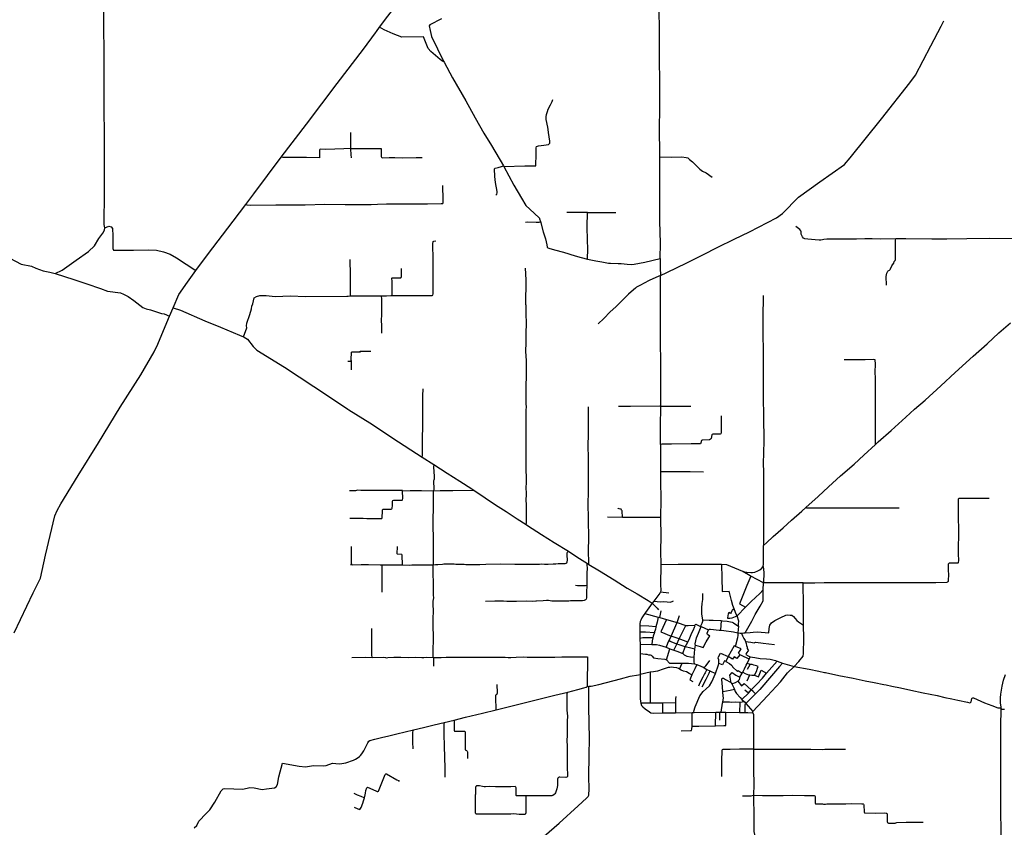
# Model space of a CAD drawing. Header units: millimetres. Extents: x 664923 to 767831, y 3118803 to 3207600.
# Tile 115 of 256: x 668773 to 675190, y 3176835 to 3182099. Entities that reach past the tile are written whole.
import ezdxf

# ---------------------------------------------------------------- set-up
doc = ezdxf.new("R2010")
doc.units = ezdxf.units.MM
doc.layers.add('roads_2', color=2, linetype='Continuous')
doc.layers.add('roads_3', color=3, linetype='Continuous')

msp = doc.modelspace()

# ---------------------------------------------------------------- linework, layer by layer
at = {"layer": 'roads_2'}
for points in [[(671097.48, 3182021.76), (671118.1, 3182049.57), (671172.45, 3182122.87), (671258, 3182233.32), (671393.5, 3182381.1), (671521.03, 3182528.98), (671763.78, 3182796.9), (671965.25, 3183020.71), (672109.11, 3183183.66), (672234.05, 3183323.06), (672321.37, 3183414.09), (672445.79, 3183556.38)], [(668736.06, 3178101.39), (668860.78, 3178363.73), (668907.66, 3178459.26), (668941.71, 3178608.02), (669002.54, 3178864.92), (669016.83, 3178899.05), (669041.23, 3178942.92), (669154.1, 3179127.64), (669286.43, 3179341.75), (669427.57, 3179573.69), (669562.34, 3179785.14), (669649.76, 3179934.36), (669673.77, 3179984.53), (669699.1, 3180047.03), (669750.1, 3180166.65), (669773.3, 3180221.06), (669810, 3180307.44), (669866, 3180389.11), (669920.7, 3180464.68), (669997.16, 3180565.32), (670164.02, 3180785.45), (670245.83, 3180894.54), (670298.04, 3180964.17), (670477.33, 3181203.25), (670642.33, 3181417.24), (670842.72, 3181682.87), (671012.76, 3181907.54), (671091.25, 3182013.38)], [(671091.25, 3182013.38), (671097.48, 3182021.76)], [(672473.51, 3178553.72), (672481.7, 3178548.78), (672552.62, 3178506.13), (672647.28, 3178447.03), (672731.17, 3178393.76), (672796.79, 3178355.72), (672868.72, 3178312.46), (672894.26, 3178295.34)], [(672816.68, 3177830.82), (672817.26, 3177726.34), (672816.38, 3177676.02), (672818.34, 3177653.72), (672820.11, 3177644.42), (672824.83, 3177628.67), (672833.13, 3177619.05), (672849.63, 3177606.32), (672877.66, 3177586.85), (672886.7, 3177581.71), (672902.64, 3177579.91), (672962.49, 3177580.8), (672967.48, 3177580.88), (673047.41, 3177581.66), (673155.38, 3177582.54), (673168.54, 3177582.65), (673309.08, 3177584.74), (673335.89, 3177585.14), (673345.51, 3177585.28), (673375.73, 3177584.81), (673464.85, 3177583.43), (673500.04, 3177582.89), (673519.3, 3177582.59), (673551.54, 3177581.45), (673550.62, 3177589.14), (673646.99, 3177691.21), (673731.67, 3177782.97), (673777.7, 3177841.68), (673820.13, 3177883.21), (673849.78, 3177914.58), (673879.43, 3177950.04), (673879.99, 3177967.08), (673882.62, 3178067), (673880.77, 3178151.97), (673880.2, 3178190.42), (673881.74, 3178280.53), (673879.54, 3178427.39), (673705.92, 3178427.67), (673619.41, 3178427.52), (673536.99, 3178471.97), (673534.52, 3178473.31), (673486.22, 3178501.29), (673382.33, 3178545.64), (673347.11, 3178547.98), (673310.23, 3178547.24), (673221.71, 3178548.36), (673063.89, 3178547.23), (672951.6, 3178546.07)], [(672951.6, 3178546.07), (672949.69, 3178416.7), (672950.58, 3178377.52), (672949.11, 3178368.9), (672945.08, 3178359.93), (672905.55, 3178309.68), (672894.26, 3178295.34)], [(672894.26, 3178295.34), (672851.67, 3178235.24), (672847.13, 3178229.24), (672835.34, 3178213.66), (672826.89, 3178199.84), (672820.38, 3178185.72), (672816.37, 3178175.46), (672814.35, 3178160.14), (672814.47, 3178148.59), (672814.87, 3178109.18), (672815.04, 3178092.29), (672815.23, 3178066.15), (672815.53, 3178024.84), (672815.65, 3178007.87), (672815.96, 3177967.88), (672816.35, 3177917.4), (672816.68, 3177830.82)], [(672847.13, 3178229.24), (672934.99, 3178205.02), (672945.18, 3178202.01), (672988.57, 3178189.18), (673058.37, 3178169.56), (673113.45, 3178150.29), (673128.75, 3178149.67), (673171.96, 3178152.88), (673178.8, 3178158.72), (673210.21, 3178144.19), (673213.06, 3178142.88), (673261.25, 3178121.51), (673268.39, 3178126.21), (673275.88, 3178126.61), (673331.64, 3178119.98), (673339.2, 3178119.46), (673362.83, 3178117.86), (673424.39, 3178108.16), (673453.61, 3178102.27), (673468.36, 3178099.35), (673478.45, 3178099.78), (673491.39, 3178102.27), (673500.47, 3178102.65), (673534.04, 3178104.05), (673552.18, 3178106.68), (673581.86, 3178108.26), (673655.78, 3178103.39), (673657.41, 3178130.2), (673662.37, 3178153.4), (673673.17, 3178167.35), (673694.97, 3178182.7), (673732.62, 3178201.51), (673764.81, 3178217.22), (673779.67, 3178219.07), (673794.36, 3178218.68), (673804.39, 3178216.59), (673816.32, 3178209.27), (673837.71, 3178183.83), (673847.45, 3178173.22), (673880.77, 3178151.97)], [(673168.54, 3177582.65), (673167.4, 3177592.64), (673175.09, 3177619.16), (673204.58, 3177691.61), (673226.92, 3177720.92), (673245.73, 3177736.41)], [(673551.54, 3177581.45), (673554.14, 3177571.01), (673556.07, 3177538.33), (673555.19, 3177345.22), (673555.45, 3177211.79), (673556.32, 3177114.82), (673556.23, 3177043.37), (673556.68, 3176897.34), (673557.44, 3176807.25), (673563.64, 3176778.35), (673594.28, 3176658.29), (673618.8, 3176560.81), (673638.52, 3176476.17), (673666.94, 3176369.27), (673680.15, 3176315.24), (673686.56, 3176291.51), (673705.67, 3176209.44), (673722.22, 3176144.26), (673750.08, 3176036.21), (673771.92, 3175945.28), (673802.49, 3175828.93), (673833.12, 3175709.73), (673858.81, 3175611.97), (673885.14, 3175510.47)]]:
    msp.add_lwpolyline(points, dxfattribs=at)
at = {"layer": 'roads_3'}
for points in [[(672947.53, 3180541.81), (672948.81, 3180642.13), (672945.77, 3180785.77), (672945.12, 3180920.9), (672944, 3181026.74), (672944.08, 3181082.14), (672944.11, 3181171.33), (672943.85, 3181205.17), (672945.1, 3181256.92), (672943.64, 3181355.1), (672942.97, 3181401.66), (672944.6, 3181507.11), (672943.73, 3181587.67), (672942.8, 3181947.6), (672941.17, 3182249.28), (672941.12, 3182564.84)], [(669328.44, 3180743.13), (669324.04, 3180764.04), (669325.65, 3180972.94), (669325.23, 3181302.43), (669323.61, 3181564.11), (669323.11, 3181861.46), (669321.85, 3182079.28), (669322.29, 3182331.42)], [(671522.45, 3182103.52), (671445.97, 3182065.45), (671441.02, 3182058.59), (671448.05, 3182027.54), (671457.21, 3181988.98), (671536.04, 3181827.83), (671538.73, 3181822.32), (671593.03, 3181719.85), (671680.59, 3181569.74), (671741.99, 3181459.4), (671797.59, 3181358.3), (671847.09, 3181279.41), (671925.29, 3181146.99), (671928.2, 3181142.06), (671994.04, 3181019.78), (672043.62, 3180936.43), (672072.51, 3180887.8), (672126.72, 3180837.65), (672160.17, 3180805.96), (672161.51, 3180801.85), (672166.63, 3180783.44), (672185.17, 3180716.83), (672199.63, 3180669.9), (672207.88, 3180632.44), (672211.32, 3180616.25), (672214.91, 3180611.53), (672222.31, 3180609.09), (672259.26, 3180599.76), (672317.45, 3180584.06), (672392.75, 3180558.74), (672431.95, 3180548.81), (672474.04, 3180538.29), (672528.65, 3180526.68), (672566.51, 3180520.86), (672609.87, 3180512.27), (672623.63, 3180512.16), (672672.97, 3180510.66), (672692.19, 3180509.35), (672732.92, 3180504.55), (672763.04, 3180503.4), (672776.47, 3180504.87), (672847.02, 3180518.66), (672947.53, 3180541.81)], [(672948.07, 3180430.49), (672990, 3180450.85), (673121.28, 3180514.92), (673224.56, 3180566.47), (673323.39, 3180616.67), (673428.29, 3180667.29), (673530.02, 3180715.48), (673706.04, 3180806.69), (673743.11, 3180835.84), (673848.81, 3180943.09), (673986.66, 3181042.38), (674148.4, 3181155.09), (674184.99, 3181197.84), (674390.04, 3181452), (674574.27, 3181688.42), (674610.75, 3181738.25), (674710.26, 3181928.73), (674777.57, 3182057.73), (674796.5, 3182090.97)], [(671536.04, 3181827.83), (671530.72, 3181827.4), (671513.3, 3181839.67), (671453.14, 3181891.35), (671434.51, 3181910.68), (671404.63, 3181988.11), (671264.52, 3181986.05), (671205.91, 3182007.79), (671147.51, 3182033.07), (671118.1, 3182049.57)], [(671928.2, 3181142.06), (672064.2, 3181145.38), (672137.54, 3181146.01), (672138.19, 3181223.94), (672138.52, 3181263.13), (672142.02, 3181271.74), (672153.27, 3181275.97), (672188.98, 3181280.1), (672219.24, 3181284.59), (672227.25, 3181294.62), (672227.5, 3181307.69), (672218.53, 3181363.41), (672215.98, 3181382.74), (672213.93, 3181398.92), (672205.04, 3181448.79), (672204.78, 3181466.35), (672206.83, 3181480.79), (672212.79, 3181501.33), (672216.09, 3181516.36), (672231.67, 3181544.93), (672243.19, 3181566.76), (672248.15, 3181577.98)], [(670928.05, 3181363.51), (670928.26, 3181319.42), (670928.31, 3181259.42), (670930.41, 3181215.27), (670932.47, 3181203.7), (670934.12, 3181199.03)], [(670928.31, 3181259.42), (670886.28, 3181257.66), (670768.77, 3181253.34), (670732.19, 3181254.51), (670729.14, 3181252.08), (670727.49, 3181248.31), (670726.68, 3181199.34), (670641.21, 3181199.96), (670544.13, 3181201.25), (670502.45, 3181200.29), (670486.89, 3181200.92), (670477.33, 3181203.25)], [(670928.31, 3181259.42), (670967.87, 3181259.84), (671007.88, 3181259.33), (671063.79, 3181258.59), (671127.89, 3181258.9), (671129.69, 3181254.23), (671129.76, 3181238.25), (671128.85, 3181214.58), (671129.6, 3181207.23), (671131.55, 3181202.72), (671133.8, 3181199.77), (671137.59, 3181199.2), (671180.1, 3181199.98), (671217.9, 3181199.6), (671267.21, 3181198.6), (671357.74, 3181200.25), (671396.31, 3181201.29)], [(672943.85, 3181205.17), (673019.92, 3181203.43), (673087.6, 3181204.02), (673117.4, 3181201.63), (673126.43, 3181198.11), (673138.81, 3181187.75), (673157.4, 3181171.39), (673164.01, 3181165.4), (673204.57, 3181125.45), (673222.7, 3181112.33), (673247.77, 3181099.72), (673284.85, 3181073.5)], [(671875.16, 3180955.29), (671882.1, 3180962.4), (671884.54, 3180970.09), (671883.77, 3180978.68), (671874.26, 3181037.46), (671869.5, 3181077.83), (671867.83, 3181126.22), (671871.59, 3181131.06), (671891.39, 3181134.85), (671913.39, 3181141.23), (671925.29, 3181146.99)], [(670245.83, 3180894.54), (670253.29, 3180892.11), (670274.57, 3180890.98), (670442.99, 3180893.21), (670633.19, 3180893.11), (670762.7, 3180896.21), (670894.12, 3180895.04), (670964.95, 3180894.75), (671021.98, 3180893.59), (671044.02, 3180894.8), (671064.5, 3180895.11), (671103.89, 3180897.24), (671164.47, 3180898.13), (671195.87, 3180898.37), (671317.78, 3180898.17), (671429.91, 3180898.2), (671519.59, 3180900.33), (671529.78, 3180900.48), (671532.98, 3180904.59), (671533.48, 3180925.69), (671530.86, 3181018.42)], [(672474.04, 3180538.29), (672474.95, 3180604.36), (672473.81, 3180661.43), (672472.23, 3180749.18), (672473.15, 3180842.71), (672337.65, 3180841.28)], [(672473.15, 3180842.71), (672553.31, 3180841.89), (672610.1, 3180842.45), (672658.54, 3180842.59)], [(669004.88, 3180444.73), (669050.85, 3180465.65), (669142.16, 3180530.97), (669221.51, 3180589.04), (669260.42, 3180624.47), (669289.84, 3180671.74), (669315.61, 3180706.7), (669326.8, 3180728.1), (669328.44, 3180743.13)], [(669328.44, 3180743.13), (669354.08, 3180753.56), (669370.02, 3180749.16), (669377.31, 3180737.56), (669379.91, 3180690.48), (669379.22, 3180606.59), (669384.29, 3180596.04), (669513.76, 3180597.11), (669613.66, 3180598.02), (669664.87, 3180596.32), (669711.02, 3180585.56), (669754.78, 3180569.86), (669795.07, 3180547.57), (669920.7, 3180464.68)], [(672069.94, 3180778.31), (672079.51, 3180780.7), (672137.79, 3180779.96), (672159.28, 3180779.81), (672165.15, 3180781.25), (672166.63, 3180783.44)], [(675298.47, 3180671.26), (675095.87, 3180671.68), (674944.99, 3180669.72), (674814.39, 3180667.44), (674717.36, 3180668.82), (674548.35, 3180670.7), (674482.4, 3180670.34), (674385.73, 3180669.21), (674329.26, 3180671.2), (674281.09, 3180670.16), (674226.27, 3180667.76), (674142.57, 3180667.77), (674080.72, 3180669.05), (674061.09, 3180667.82), (674032.55, 3180668.33), (674014.19, 3180666.48), (674004.71, 3180663.82), (673994.92, 3180661.46), (673983.19, 3180661.29), (673956.2, 3180664.03), (673910.17, 3180668.08), (673889.53, 3180670.29), (673881.22, 3180674.58), (673873.49, 3180682.67), (673866.58, 3180699.91), (673864.76, 3180715.35), (673863.71, 3180722.27), (673856.89, 3180732.25), (673831.26, 3180750.8)], [(674421.23, 3180368.54), (674420.69, 3180425.94), (674424.51, 3180445.86), (674430.02, 3180459.2), (674432.51, 3180461.75), (674441.32, 3180466.62), (674444.75, 3180470.46), (674448.17, 3180475.23), (674456.12, 3180494.92), (674460.78, 3180501.29), (674469.17, 3180512.46), (674471.86, 3180523.54), (674478.11, 3180529), (674480.23, 3180535.97), (674480.14, 3180583.9), (674480.48, 3180625.23), (674481.2, 3180661.51), (674482.4, 3180670.34)], [(671198.4, 3180302.12), (671302.11, 3180300.4), (671385.28, 3180302.03), (671448.51, 3180300.53), (671460.32, 3180301.1), (671466.39, 3180304.03), (671468.3, 3180312.99), (671468.02, 3180415.22), (671466.86, 3180439.13), (671466.69, 3180533.24), (671465.98, 3180637.09), (671467.39, 3180652.11), (671473.04, 3180655.84), (671484.02, 3180657.62)], [(668629.26, 3180585.25), (668782.75, 3180505.44), (668849.72, 3180492.35), (668878.94, 3180480.26), (668926.81, 3180462.47), (668970.49, 3180454.05), (669004.88, 3180444.73), (669125.53, 3180405.77), (669210.34, 3180377.73), (669300.62, 3180345.93), (669345.39, 3180328.48), (669429.56, 3180317.96), (669450.58, 3180309.78), (669480.82, 3180293.67), (669517.38, 3180268.78), (669575.33, 3180223.8), (669597.15, 3180214.09), (669624.74, 3180207.57), (669696.69, 3180184.93), (669715.33, 3180181.35), (669750.1, 3180166.65)], [(670928.48, 3180299), (670929.21, 3180362.16), (670928.16, 3180433.73), (670927.11, 3180534.98)], [(672947.53, 3180541.81), (672946.84, 3180481.33), (672948.07, 3180430.49)], [(670230.68, 3180031.43), (670252.46, 3180089.73), (670251.28, 3180103.77), (670254.32, 3180120.95), (670272.84, 3180178.22), (670283.34, 3180214.96), (670285.79, 3180232.72), (670291.98, 3180245.9), (670301.64, 3180286.88), (670316.62, 3180295.38), (670338.61, 3180300.51), (670380.01, 3180301.69), (670437.98, 3180295.61), (670538.6, 3180298.24), (670634.66, 3180295.03), (670904.25, 3180296.47), (670914.05, 3180296.83), (670928.48, 3180299), (670951.64, 3180299.82), (670983.94, 3180299.63), (670996.2, 3180298.71), (671008.45, 3180299.11), (671025.15, 3180299.58), (671041.87, 3180298.49), (671086.42, 3180298.26), (671130.52, 3180298.46), (671163.48, 3180298.73), (671191.97, 3180300.48), (671198.4, 3180302.12), (671200.34, 3180306.14), (671200.35, 3180336.5), (671200.89, 3180375.28), (671200.25, 3180388.35), (671199.45, 3180397.42), (671198.38, 3180410.04), (671198.55, 3180413.81), (671200.07, 3180415.6), (671204.75, 3180415.89), (671222.34, 3180415.93), (671248.63, 3180416.1), (671256.19, 3180416.43), (671259.71, 3180419.58), (671261.42, 3180424.25), (671261.29, 3180432.9), (671262.17, 3180463.93), (671260.64, 3180476.98)], [(672074.24, 3178807.62), (672076.62, 3178817.33), (672076.78, 3178828.48), (672074.88, 3178934.85), (672074.33, 3178972.11), (672076.16, 3178999.54), (672075.77, 3179026.29), (672074.37, 3179034.23), (672075.05, 3179096.36), (672075.49, 3179132.36), (672073.67, 3179147.31), (672073.83, 3179157.51), (672074.64, 3179211.03), (672074.53, 3179283.99), (672073.31, 3179344.18), (672072.99, 3179365.83), (672073.61, 3179410.75), (672074.03, 3179469.05), (672074.04, 3179511.74), (672074.27, 3179560.79), (672074.78, 3179569.4), (672074.63, 3179601.26), (672073.93, 3179670.69), (672074.46, 3179721.03), (672075.41, 3179765.63), (672075.44, 3179828.07), (672075.35, 3179877.45), (672072.57, 3179935.69), (672073.92, 3179995.91), (672074.34, 3180054.53), (672075.26, 3180121.44), (672074.06, 3180181.94), (672074.19, 3180237.37), (672072.54, 3180240.85), (672073.17, 3180402.68), (672069.49, 3180479.82)], [(672948.07, 3180430.49), (672918.34, 3180418.74), (672875.62, 3180398.52), (672843.49, 3180382.05), (672817.87, 3180369.05), (672793.64, 3180354.73), (672785.36, 3180348.3), (672772.82, 3180338.42), (672740.66, 3180309.35), (672692.68, 3180261.79), (672658.56, 3180227.72), (672621.7, 3180194.28), (672580.01, 3180150.43), (672541.93, 3180115.48)], [(672950.31, 3179577.25), (672948.69, 3180286.59), (672949.15, 3180346.51), (672948.07, 3180430.49)], [(671133.32, 3180055.73), (671133.09, 3180103.2), (671131.84, 3180140.55), (671132.74, 3180175.82), (671132.62, 3180236.61), (671132.39, 3180252.59), (671132.1, 3180282.83), (671131.63, 3180293.47), (671130.52, 3180298.46)], [(673617.46, 3180301.46), (673616.76, 3180155.73), (673615.98, 3180053.3), (673617.45, 3179935.42), (673617.72, 3179878.35), (673618.09, 3179757.29), (673617.87, 3179636.8), (673619.67, 3179515.77), (673621.83, 3179351.7), (673618.85, 3179203.34), (673619.6, 3179153.43), (673619.61, 3179017.74), (673619.8, 3178888.64), (673620.75, 3178786.23), (673620.14, 3178672.33)], [(669773.3, 3180221.06), (669821.22, 3180206.19), (669980.21, 3180136.1), (670081.29, 3180094.05), (670205.74, 3180041.57), (670230.68, 3180031.43), (670235.93, 3180029.3), (670257.61, 3180015.75), (670295.09, 3179968.15), (670317.88, 3179945.38), (670498.19, 3179833.82), (670785.74, 3179644.65), (670911.87, 3179560.12)], [(673620.14, 3178672.33), (673639.91, 3178690.13), (673684.38, 3178729.82), (673747.89, 3178786.99), (673803.86, 3178837.35), (673869.35, 3178896.32), (673895.68, 3178919.91), (673975.57, 3178990.26), (674044.16, 3179053.14), (674121.31, 3179125.16), (674210.3, 3179201.88), (674273.44, 3179260.2), (674349.83, 3179329.79), (674368.55, 3179346.83), (674451.96, 3179421.69), (674547.96, 3179508.78), (674605.34, 3179559.52), (674674.19, 3179619.54), (674774.91, 3179712.22), (674869.68, 3179798.49), (674986.03, 3179905.28), (675078.02, 3179987.11), (675154.64, 3180057.01), (675229.09, 3180124.06)], [(670911.01, 3179873.79), (670926.13, 3179874.02), (670933.32, 3179877.25), (670934.2, 3179881.65), (670934.43, 3179930.85), (670936.13, 3179932.45), (670940.06, 3179933.13), (670979.13, 3179933.09), (670993.13, 3179933.76), (670992.91, 3179937.83), (671060.55, 3179938.51)], [(670933.32, 3179877.25), (670932.72, 3179815.86)], [(674349.83, 3179329.79), (674350.01, 3179392.31), (674350.12, 3179469.28), (674350.12, 3179553.5), (674349.17, 3179617.05), (674349.24, 3179686.77), (674350.63, 3179762.65), (674348.79, 3179801.89), (674349.43, 3179854.11), (674348.06, 3179881.69), (674338.84, 3179883.29), (674283.69, 3179882.29), (674217.58, 3179882.26), (674146.88, 3179881.99)], [(671396.9, 3179247.98), (671398.74, 3179259.09), (671397.37, 3179292.09), (671397.34, 3179324.67), (671399.16, 3179381.64), (671400.14, 3179436.4), (671400.2, 3179492.91), (671400.54, 3179530.37), (671399.85, 3179577.11), (671400.59, 3179632.97), (671399.71, 3179646.69), (671401.71, 3179693.26)], [(672481.7, 3178548.78), (672480.84, 3178647.2), (672482.45, 3178710.93), (672481.88, 3178749.79), (672480.64, 3178811.26), (672479.63, 3178879.41), (672478.54, 3178909.98), (672479.94, 3179053.36), (672479.11, 3179109.09), (672479.87, 3179188.1), (672479.79, 3179236.21), (672478.44, 3179326.96), (672479.74, 3179390.69), (672479.44, 3179497.73), (672480, 3179575.76)], [(672950.31, 3179577.25), (672941.26, 3179579.5), (672753.31, 3179578.62), (672674.88, 3179577.46)], [(672949.39, 3179329.71), (672949.54, 3179446.85), (672950.31, 3179577.25)], [(673146.37, 3179578.37), (673081.61, 3179578.76), (672950.31, 3179577.25)], [(670911.87, 3179560.12), (670919.01, 3179555.34)], [(670919.01, 3179555.34), (671055.72, 3179470.34), (671241.98, 3179346.75), (671358.9, 3179272.24), (671396.9, 3179247.98)], [(673343.67, 3179516.82), (673345.29, 3179408.22), (673342.52, 3179400.53), (673337.44, 3179398.23), (673290.05, 3179397.84), (673286.88, 3179395.56), (673283.41, 3179392.33), (673278.96, 3179368.36), (673275.5, 3179364.18), (673269.47, 3179360.89), (673220.21, 3179357.3), (673216.39, 3179355.02), (673211.18, 3179339.96), (673209.98, 3179334.22), (673149.16, 3179333.31), (673021.08, 3179332.99), (672957.37, 3179332.37), (672949.39, 3179329.71)], [(672949.39, 3179329.71), (672948.39, 3179279.35), (672950, 3179214.07), (672949.3, 3179153.22), (672949.25, 3179092.38), (672951.04, 3178972.31), (672950.16, 3178853.15), (672951.42, 3178730.84), (672949.93, 3178636.83), (672951.6, 3178546.07)], [(671396.9, 3179247.98), (671471.67, 3179198.76), (671558.79, 3179143.66), (671640.66, 3179090.35), (671720.03, 3179040.56), (671733.08, 3179031.66), (671805.53, 3178983.08), (671874.81, 3178937.8), (671942.52, 3178893.81), (672014.96, 3178844.79), (672074.24, 3178807.62), (672083.33, 3178801.92), (672174.18, 3178743.86), (672256.04, 3178691.89), (672348.76, 3178633.84), (672351.83, 3178631.92), (672420.65, 3178587.06), (672473.51, 3178553.72)], [(671471.67, 3179198.76), (671470.09, 3179183.36), (671474.22, 3179120.98), (671473.52, 3179103.45), (671472.01, 3179096.73), (671468.88, 3179092.23), (671470.95, 3179038.42), (671469.2, 3179027.25), (671467.68, 3179021.81), (671467.39, 3178997.59), (671467.45, 3178971.47), (671466.81, 3178949.8), (671466.77, 3178909.35), (671465.07, 3178850.39), (671465.96, 3178790.19), (671467.5, 3178729.04), (671468.06, 3178669.17), (671467.37, 3178607.35), (671467.18, 3178577.41), (671467.26, 3178546.48)], [(672949.3, 3179153.22), (673016.69, 3179153.41), (673141.54, 3179153.84), (673230.39, 3179152)], [(670923.5, 3178849.85), (671012.21, 3178848.91), (671036.24, 3178847.36), (671066.66, 3178848.13), (671117.25, 3178848.23), (671132.3, 3178848.45), (671135.78, 3178851.05), (671136.01, 3178856.8), (671136.77, 3178892.8), (671137.55, 3178904.28), (671140.71, 3178907.83), (671145.17, 3178909.17), (671185.52, 3178908.49), (671194.17, 3178908.61), (671198.3, 3178910.58), (671201.45, 3178914.45), (671202.47, 3178932.31), (671203.02, 3178960.67), (671205.84, 3178964.85), (671210.91, 3178967.79), (671245.5, 3178967.35), (671256.07, 3178967.18), (671264.71, 3178967.31), (671268.2, 3178970.23), (671269.37, 3178977.58), (671268, 3179028.11), (671267.96, 3179029.48), (671218.64, 3179030.02), (671125.15, 3179029.29), (671033.88, 3179029.85), (670996.4, 3179030.9), (670972.06, 3179032.14), (670967.61, 3179029.52), (670962.19, 3179027.85), (670951.61, 3179028.33), (670921.85, 3179027.25)], [(671268, 3179028.11), (671316.76, 3179030.15), (671392.02, 3179029.34), (671469.2, 3179027.25), (671514, 3179030.5), (671595.64, 3179031.06), (671733.08, 3179031.66)], [(673879.54, 3178427.39), (673893.17, 3178428.51), (673955.52, 3178429.28), (674015.75, 3178429.53), (674082.79, 3178431.34), (674170.32, 3178430.55), (674250.37, 3178430.78), (674348.6, 3178431.45), (674433.38, 3178430.46), (674555.31, 3178431.15), (674672.08, 3178429.99), (674744.33, 3178430.76), (674816.73, 3178432.01), (674820.27, 3178433.84), (674823.65, 3178436.15), (674824.9, 3178439.24), (674827.43, 3178487.09), (674827, 3178504.69), (674826.28, 3178531.5), (674826.93, 3178552.35), (674827.7, 3178555.26), (674829.94, 3178557.56), (674832.36, 3178558.4), (674876.05, 3178557.93), (674888.7, 3178558.76), (674892.07, 3178561.72), (674893.5, 3178574.19), (674890.76, 3178616.3), (674891.25, 3178627.62), (674891.62, 3178678.35), (674891.71, 3178693.69), (674892.65, 3178706.95), (674894.01, 3178724.42), (674893.89, 3178742.67), (674892.61, 3178763.81), (674892.63, 3178772.53), (674893.52, 3178789.99), (674893.36, 3178800.5), (674891.61, 3178830.19), (674890.55, 3178857.47), (674890.72, 3178867.33), (674891.97, 3178881.72), (674891.54, 3178899.33), (674890.7, 3178912.08), (674890.15, 3178916.27), (674890.6, 3178972.97), (674891.53, 3178976.22), (674892.96, 3178978.02), (674895.22, 3178979.18), (674911.26, 3178980.87), (674956.9, 3178980.26), (675002.21, 3178979.81), (675060.32, 3178980.69), (675090.7, 3178980.01)], [(672700.58, 3178854.68), (672699, 3178896.71), (672695.7, 3178903.03), (672692.12, 3178907.43), (672679.89, 3178911.08), (672673.48, 3178911.93), (672671.83, 3178915.1)], [(673895.68, 3178919.91), (673901.06, 3178916.61), (673978.64, 3178916.66), (674090.08, 3178916.31), (674227.75, 3178916.59), (674319.22, 3178917.29), (674432.66, 3178917.65), (674503.74, 3178917.61)], [(672950.16, 3178853.15), (672809.46, 3178853.73), (672700.58, 3178854.68), (672604.51, 3178855.8)], [(670929.13, 3178546.96), (670938.24, 3178547.74), (670936.22, 3178554.08), (670934.58, 3178568.39), (670934.65, 3178607.1), (670934.61, 3178653.61), (670934.61, 3178664.28)], [(670938.24, 3178547.74), (670944.98, 3178546.41), (670997.48, 3178547.66), (671045.19, 3178547.56), (671121.43, 3178546.13), (671132.97, 3178545.5), (671164.51, 3178545.17), (671233.67, 3178545.86), (671268.59, 3178545.8), (671311.34, 3178544.34), (671329.27, 3178545.09), (671373.27, 3178546.37), (671425.15, 3178546.33), (671467.26, 3178546.48), (671481.96, 3178548.12), (671497.49, 3178548.52), (671528.38, 3178549.77), (671537.79, 3178551.34), (671544.19, 3178551.91), (671589.02, 3178551.62), (671605.36, 3178551.38), (671615.63, 3178550.58), (671643.01, 3178550.19), (671670.71, 3178550.12), (671680.01, 3178548.5), (671704.52, 3178547.75), (671743.73, 3178548.65), (671772.71, 3178548.91), (671810.94, 3178550.11), (671905.34, 3178551.96), (671999.11, 3178550.64), (672070.63, 3178551.01), (672097.37, 3178550.93), (672136.31, 3178548.96), (672146.23, 3178549.58), (672161.09, 3178551.08), (672175.82, 3178551.13), (672194.25, 3178549.97), (672207.55, 3178549.37), (672218.12, 3178549.69), (672250.27, 3178551.12), (672266.58, 3178552.64), (672283.21, 3178554.16), (672292.17, 3178554.45), (672316.83, 3178554.33), (672327.72, 3178554.17), (672333.79, 3178555.7), (672338.85, 3178559.44), (672341.34, 3178564.25), (672342.6, 3178577.02), (672341.02, 3178607.73), (672340.45, 3178613.94), (672341.3, 3178621.43), (672343.13, 3178627.36), (672346.13, 3178630.27), (672348.76, 3178633.84)], [(671268.59, 3178545.8), (671266.69, 3178609.44), (671263.48, 3178612.55), (671236.03, 3178615.88), (671232.54, 3178618.13), (671234.43, 3178665.48)], [(673486.22, 3178501.29), (673511.98, 3178496.92), (673536.75, 3178495.85), (673549.07, 3178496.49), (673563.17, 3178498.49), (673582.79, 3178505.92), (673596.36, 3178513.04), (673609.88, 3178523.95), (673618.01, 3178534.77), (673620.94, 3178549.54), (673620.13, 3178618.22), (673619.31, 3178658.81), (673620.14, 3178672.33)], [(671132.97, 3178545.5), (671133.82, 3178502.98), (671132.92, 3178368.22)], [(671467.09, 3177942.21), (671468.33, 3177967.59), (671468.71, 3178006.79), (671470.79, 3178040.58), (671470.44, 3178067.2), (671469.18, 3178098.42), (671467.83, 3178125.47), (671468.59, 3178138.54), (671468.3, 3178158.29), (671467.85, 3178188.55), (671468.87, 3178249.42), (671468.37, 3178283.82), (671468.5, 3178296.87), (671468.64, 3178308.67), (671471.2, 3178330.69), (671470.61, 3178348.83), (671470.63, 3178369.54), (671469.12, 3178428.14), (671467.9, 3178489.93), (671467.26, 3178546.48)], [(672473.51, 3178553.72), (672469.82, 3178549.65), (672469.29, 3178543.06), (672471.43, 3178526.16), (672471.57, 3178516.77), (672469.65, 3178497.31), (672468.14, 3178461.09), (672469.37, 3178431.32), (672468.11, 3178409.99), (672460.73, 3178408.32), (672444.52, 3178407.77), (672409.22, 3178408.5), (672395.48, 3178410.33)], [(673347.11, 3178547.98), (673349.19, 3178461.26), (673351.69, 3178370.93), (673395.58, 3178373.01)], [(673618.01, 3178534.77), (673621.96, 3178494.66), (673619.41, 3178427.52)], [(673536.99, 3178471.97), (673511.23, 3178411.46), (673464.28, 3178291.12), (673502.96, 3178269.03), (673539.33, 3178305.71), (673595.36, 3178358.77), (673618.65, 3178382.64)], [(673618.65, 3178382.64), (673619.41, 3178427.52)], [(672468.11, 3178409.99), (672468.62, 3178396.99), (672466.5, 3178380.5), (672466.65, 3178359.67), (672467.07, 3178341.65), (672466.78, 3178329.89), (672464.83, 3178322.81), (672459.71, 3178317.57), (672452.37, 3178313.85), (672440.11, 3178311.95), (672430.05, 3178310.39), (672410.03, 3178311.66), (672393.64, 3178311.57), (672372.46, 3178311.23), (672361.96, 3178310.3), (672352.66, 3178309.8), (672348.33, 3178307.93), (672301.05, 3178309.58), (672290.02, 3178309.41), (672269.61, 3178309.1), (672241.31, 3178309.79), (672218.55, 3178312.34), (672205.18, 3178312.36), (672184.69, 3178312.06), (672141.28, 3178309.86), (672136.18, 3178308.68), (672117.26, 3178307.73), (672074.02, 3178308.87), (672010.11, 3178307.04), (671975.37, 3178306.3), (671946.63, 3178306.54), (671926.1, 3178308.46), (671897.58, 3178309.36), (671869.75, 3178308.07), (671809.38, 3178306.81)], [(672949.11, 3178368.9), (673004.43, 3178362.64)], [(673210.21, 3178144.19), (673221.36, 3178165.87), (673224.57, 3178179.17), (673225.07, 3178187.34), (673218.69, 3178225.12), (673218.28, 3178241.91), (673219.4, 3178265.04), (673221.25, 3178293.33), (673223.49, 3178306.12), (673225.08, 3178319.88), (673225.8, 3178337.18), (673225.49, 3178357.84)], [(673457.77, 3178145.22), (673458.39, 3178161.3), (673458.71, 3178178.52), (673448.69, 3178212.22), (673442.47, 3178223.93), (673437.54, 3178235.85), (673428.67, 3178259.87), (673421.47, 3178280.44), (673412.04, 3178313.29), (673395.58, 3178373.01)], [(673500.47, 3178102.65), (673544.09, 3178178.38), (673567.11, 3178221.22), (673599.6, 3178275.4), (673618.6, 3178310.18), (673618.65, 3178382.64)], [(672894.26, 3178295.34), (672927.2, 3178262.89), (672937.14, 3178253.3)], [(672905.55, 3178309.68), (672948.61, 3178304.19), (672969.39, 3178305.71), (672991.86, 3178303.62), (673011.04, 3178303.08), (673025.65, 3178306.96), (673034.57, 3178311.15)], [(672945.18, 3178202.01), (672954.39, 3178245.04)], [(673428.67, 3178259.87), (673420.77, 3178252.85), (673417.08, 3178249.72), (673414.23, 3178244.99), (673409.36, 3178234.58), (673406.03, 3178229.04), (673393.58, 3178235.47), (673390.34, 3178224.12), (673387.73, 3178214.72), (673385.53, 3178199.01), (673400.14, 3178198.58), (673415.21, 3178201.07), (673448.69, 3178212.22)], [(673502.96, 3178269.03), (673448.69, 3178212.22)], [(672934.99, 3178205.02), (672928.02, 3178170.97), (672919.47, 3178142.03), (672872.53, 3178144.98), (672814.47, 3178148.59)], [(672988.57, 3178189.18), (672951.93, 3178108.67), (673019.62, 3178081.67), (673058.37, 3178169.56)], [(673058.37, 3178169.56), (673073.11, 3178214.75)], [(673225.07, 3178187.34), (673265.67, 3178185.69), (673292.78, 3178185.23), (673344.2, 3178181.8), (673352.54, 3178181.24), (673384.6, 3178178.85), (673416.41, 3178172.44), (673424.85, 3178167.4), (673440.87, 3178156.74), (673457.77, 3178145.22), (673453.61, 3178102.27)], [(673344.2, 3178181.8), (673339.2, 3178119.46)], [(671070.35, 3177942.46), (671068.04, 3177958.15), (671067.48, 3178027.08), (671067.14, 3178111.77), (671067.31, 3178131.14)], [(672814.87, 3178109.18), (672851.74, 3178108.57), (672909.75, 3178105.14), (672918.06, 3178128.21), (672920.51, 3178138), (672919.47, 3178142.03)], [(672909.75, 3178105.14), (672901.75, 3178080.34), (672898.16, 3178070.54), (672850.56, 3178070.68), (672834.44, 3178069.59), (672815.23, 3178066.15)], [(673036.78, 3177989.33), (673055.5, 3178029.46), (673070.91, 3178063.38), (673113.45, 3178150.29)], [(673126.32, 3178041.54), (673140.3, 3178069.66), (673153.37, 3178101.7), (673163.75, 3178121.08), (673171.56, 3178138.7), (673174.02, 3178148.49), (673171.96, 3178152.88)], [(673170.78, 3177900.84), (673168.58, 3177912.85), (673168.62, 3177929.2), (673168.99, 3177943.56), (673173.4, 3177995.84), (673177.05, 3178022), (673174.39, 3178026.27), (673174.02, 3178031.71), (673184.41, 3178069.45), (673196.65, 3178100.04), (673213.06, 3178142.88)], [(673177.05, 3178022), (673207.1, 3178012.65), (673228.1, 3178006.11), (673247.71, 3178043.19), (673264.32, 3178072.83), (673270.37, 3178080.51), (673256.24, 3178091.94), (673253.9, 3178095.79), (673253.69, 3178099.65), (673261.25, 3178121.51)], [(673437.38, 3178013.77), (673453.89, 3178072), (673455.99, 3178083.98), (673456.03, 3178091.89), (673455.29, 3178097.87), (673453.61, 3178102.27)], [(673478.45, 3178099.78), (673479.12, 3178093.98), (673482.74, 3178083.7), (673491.94, 3178065.77), (673501.08, 3178052.42), (673503.76, 3178047), (673506.87, 3178031.84), (673509.73, 3178019.03), (673513.28, 3178008.42), (673514.3, 3177999.99), (673519.12, 3177993.06), (673523.25, 3177989.68), (673507.68, 3177966.92), (673505.74, 3177960.4), (673519.93, 3177952.1), (673534.28, 3177947.04), (673563.13, 3177940.77), (673598.49, 3177935.41), (673640.95, 3177932.6), (673664.44, 3177930.31), (673682.02, 3177927.13), (673698.81, 3177922.5), (673708.47, 3177918.78)], [(672898.16, 3178070.54), (672895.57, 3178050.13), (672892.75, 3178026.55), (672815.53, 3178024.84)], [(673110.04, 3178011.17), (673126.32, 3178041.54), (673070.91, 3178063.38), (673019.62, 3178081.67), (673002.47, 3178051.68), (672994.39, 3178032.7), (672985.16, 3178009.02), (673010.97, 3177999.18), (673036.78, 3177989.33)], [(673036.78, 3177989.33), (673055.3, 3177982.27), (673093.68, 3177967.31), (673110.04, 3178011.17), (673071.22, 3178023.51), (673055.5, 3178029.46), (673041.33, 3178034.82), (673012.03, 3178047.01), (673002.47, 3178051.68)], [(673503.76, 3178047), (673537.01, 3178041.79), (673558.81, 3178037.38), (673563.7, 3178038.72), (673569.69, 3178040.7), (673618.94, 3178034.96), (673692.32, 3178026.28)], [(672815.96, 3177967.88), (672852.02, 3177963.81), (672860.96, 3177963.66), (672871.43, 3177958.36), (672882.1, 3177958.23), (672888.17, 3177957.45), (672894.91, 3177949.81), (672904.56, 3177940.48), (672932.06, 3177934.58), (672977.39, 3177930.38), (672987.59, 3177926.34), (673008.36, 3177904.15), (673090.67, 3177904.59), (673097.47, 3177904.62), (673132.63, 3177905.43), (673170.78, 3177900.84), (673185.29, 3177895.6), (673212.82, 3177885.68), (673227.41, 3177877.77), (673251.96, 3177864.46), (673271.62, 3177854.11), (673308.19, 3177836.75)], [(672892.75, 3178026.55), (672923.62, 3178025.58), (672941.85, 3178021.26), (672985.16, 3178009.02)], [(672987.59, 3177926.34), (673010.97, 3177999.18)], [(673093.68, 3177967.31), (673103.28, 3177959.51), (673120.72, 3177950.58), (673143.57, 3177946.04), (673168.99, 3177943.56)], [(673173.4, 3177995.84), (673146.62, 3178001.93), (673110.04, 3178011.17)], [(673245.73, 3177736.41), (673267.74, 3177757.92), (673284.1, 3177782.26), (673308.19, 3177836.75), (673326.67, 3177893.56), (673328.59, 3177902.88), (673330.17, 3177910.53), (673329.08, 3177925.44), (673325.72, 3177937.43), (673327.05, 3177945.2), (673339.65, 3177970.93), (673390.4, 3177949.02)], [(673467.08, 3177960.57), (673458.34, 3177969.64), (673473.97, 3177999.11), (673437.38, 3178013.77), (673430.03, 3178016.71), (673390.4, 3177949.02)], [(670937.67, 3177942.09), (671024.15, 3177943.14), (671070.35, 3177942.46), (671141.67, 3177943.29), (671157.09, 3177941.71), (671163, 3177940.44), (671171.82, 3177941.03), (671212.32, 3177943.2), (671256.26, 3177942.95), (671305.18, 3177942.53), (671353.18, 3177942.8), (671393.72, 3177941.81), (671407.75, 3177942.69), (671425.41, 3177942.95), (671467.09, 3177942.21), (671470.23, 3177942.19), (671498.79, 3177942), (671519.16, 3177942.54), (671552.87, 3177944.39), (671563.29, 3177944.31), (671599.99, 3177943.27), (671635.53, 3177943.8), (671673.18, 3177943.82), (671720.26, 3177943.72), (671738.5, 3177944.14), (671768.45, 3177944.26), (671808.79, 3177944.38), (671852.04, 3177943.42), (671901.03, 3177943.99), (671937.07, 3177942.77), (671956.77, 3177942.43), (671974.7, 3177942.69), (672008.62, 3177944.15), (672053.45, 3177945.12), (672080.36, 3177944.57), (672122.94, 3177944.89), (672150.65, 3177944.33), (672181.23, 3177944.78), (672208.77, 3177944.56), (672230.07, 3177944.55), (672261.13, 3177944.69), (672306.91, 3177945.53), (672344.38, 3177945.45), (672369.35, 3177946.29), (672386, 3177945.91), (672406.35, 3177945.09), (672434.84, 3177945.83), (672454.68, 3177947.08), (672473.26, 3177946.25), (672473.89, 3177921.8), (672472.78, 3177874.03), (672471.42, 3177828.73), (672470.61, 3177775.55), (672471.41, 3177753.04)], [(671470.23, 3177942.19), (671469.77, 3177884.33)], [(673153.49, 3177828.58), (673135.76, 3177837.49), (673117.74, 3177847.26), (673098.91, 3177852.73), (673083.83, 3177858.82), (673071.89, 3177866.39), (673090.67, 3177904.59)], [(673227.41, 3177877.77), (673237.17, 3177880.51), (673245.36, 3177886.28), (673259.98, 3177907.18), (673270.64, 3177921.72)], [(673526.72, 3177929.82), (673476.44, 3177954.18), (673465.81, 3177958.82), (673445.94, 3177936.13), (673429.93, 3177947.09), (673417.53, 3177931.83), (673390.4, 3177949.02), (673373.9, 3177916.09), (673365.81, 3177919.63), (673353.34, 3177893.4), (673328.59, 3177902.88)], [(673373.9, 3177916.09), (673398.58, 3177901.49), (673412.68, 3177892.65), (673416.65, 3177887.55), (673419.35, 3177880.96), (673450.02, 3177849.43), (673454.79, 3177856.13), (673481.1, 3177839.78)], [(673413.5, 3177769.46), (673437.09, 3177779.39), (673453.88, 3177788.37), (673463.3, 3177798.05), (673465.2, 3177806.39), (673465.4, 3177813.37), (673481.1, 3177839.78), (673484.85, 3177845.98), (673485.43, 3177846.86), (673497.16, 3177867.93), (673508.03, 3177891.23), (673514.98, 3177903.09), (673526.72, 3177929.82), (673534.28, 3177947.04)], [(673479.64, 3177667.75), (673522.14, 3177709.73), (673540.84, 3177730.03), (673577.15, 3177767.77), (673613.26, 3177807.67), (673639.71, 3177838.9), (673708.47, 3177918.78), (673745.18, 3177904.98)], [(673745.18, 3177904.98), (673745.14, 3177904.94), (673724.3, 3177883.17), (673673.41, 3177821.95), (673595.61, 3177732.74), (673568.47, 3177705.7), (673504.94, 3177642.43)], [(673561.95, 3177825.99), (673574.5, 3177851.12), (673581.36, 3177871.79), (673585.55, 3177883.54), (673573.75, 3177888.1), (673558.18, 3177892.43), (673546.59, 3177895.22), (673536.24, 3177895.86), (673532.66, 3177896.65), (673528.66, 3177897.53), (673514.98, 3177903.09)], [(673745.14, 3177904.94), (673820.13, 3177883.21)], [(673071.89, 3177866.39), (673067.22, 3177870.04), (673055.06, 3177873.6), (673033.37, 3177877.29), (673022.11, 3177878.27), (673010.87, 3177877.53), (672998.78, 3177875.62), (672965.78, 3177864.81), (672928.74, 3177853.64), (672904.01, 3177848.69), (672882.15, 3177845.2), (672816.68, 3177830.82)], [(672882.15, 3177845.2), (672881.53, 3177769.45), (672882.24, 3177644.36), (672820.11, 3177644.42)], [(673185.29, 3177895.6), (673171.94, 3177868.15), (673153.49, 3177828.58), (673140.99, 3177796.55), (673158.75, 3177785.04)], [(673251.96, 3177864.46), (673239.19, 3177841.88), (673235.7, 3177835.53), (673224.17, 3177814.2), (673205.9, 3177775.8), (673197.6, 3177755.65)], [(673271.62, 3177854.11), (673263.44, 3177838.05), (673243.89, 3177798.33), (673218.01, 3177748.36)], [(673406.27, 3177780.41), (673406.89, 3177786.73), (673400.25, 3177826.64), (673415.17, 3177844.5), (673440.19, 3177826.81), (673465.4, 3177813.37)], [(673484.85, 3177845.98), (673500.53, 3177836.36), (673522.92, 3177829.18), (673531.93, 3177827.76), (673544.84, 3177825.74), (673561.95, 3177825.99), (673586.96, 3177815.68), (673606.02, 3177858.11), (673639.71, 3177838.9)], [(673515.22, 3177864.87), (673532.66, 3177896.65)], [(673820.13, 3177883.21), (673917.01, 3177864.71), (673981.51, 3177852.19), (674018.14, 3177844.06), (674025.02, 3177844.62), (674111.88, 3177825.36), (674205.18, 3177806.19), (674282.57, 3177790.43), (674342, 3177778.99), (674405.34, 3177766.24), (674419.86, 3177763.03), (674457.18, 3177755.13), (674514.07, 3177743.65), (674581.36, 3177728.66), (674660.15, 3177712.25), (674752.06, 3177693.07), (674802.75, 3177681.95), (674847.92, 3177671.66), (674887.55, 3177663.35), (674949.3, 3177649.64), (674964.96, 3177646.69), (674968.62, 3177647.65), (674972.69, 3177652.06), (674978.1, 3177673.84), (674980.35, 3177677.08), (674984.23, 3177678.5), (674989.06, 3177678.12), (675061.17, 3177647.21), (675108.78, 3177627.83), (675148.36, 3177613.29)], [(669909.8, 3176831.13), (669926.82, 3176847.45), (669939.83, 3176875.15), (669988.93, 3176925.72), (670012.7, 3176948.14), (670045.09, 3176999.01), (670085.09, 3177072.05), (670098.04, 3177085.59), (670109.52, 3177087.12), (670226.76, 3177084.47), (670272.9, 3177093.59), (670300.83, 3177093.19), (670352.48, 3177081.95), (670381.69, 3177084.91), (670433.62, 3177092.96), (670444.41, 3177098.65), (670454.05, 3177113.62), (670462.4, 3177163.76), (670485.86, 3177253.61), (670594.8, 3177233.83), (670635.8, 3177229.16), (670688.5, 3177236.97), (670750.19, 3177234.85), (670769.34, 3177238.15), (670812.08, 3177252.6), (670832.32, 3177251.14), (670859.66, 3177247.77), (670898.22, 3177254.36), (670947.44, 3177272.57), (670960.99, 3177278.82), (670972.45, 3177284.85), (670986.56, 3177295.42), (670994.81, 3177303.64), (671003.5, 3177313.69), (671016.58, 3177332.8), (671027.36, 3177354.36), (671041.84, 3177385.89), (671049.39, 3177395.91), (671054.99, 3177400.28), (671087.25, 3177408.86), (671131.01, 3177420.32), (671179.75, 3177431.85), (671231.88, 3177444.55), (671284.22, 3177457.26), (671339.07, 3177470.01), (671405.29, 3177485.99), (671474.55, 3177501.98), (671538.69, 3177517.26), (671604.75, 3177532.88), (671678.77, 3177551.82), (671789.82, 3177578.63), (671878.51, 3177601.29), (671973.92, 3177625.32), (672112.07, 3177660.17), (672261.1, 3177695.82), (672344.24, 3177715.33), (672378.53, 3177724.39), (672409.44, 3177732.51), (672450.02, 3177744.38), (672464.45, 3177748.64), (672471.41, 3177753.04), (672483.13, 3177753.79), (672496.71, 3177754.44), (672547.28, 3177765.1), (672688.93, 3177802.8), (672751.18, 3177819.49), (672805.83, 3177829.31), (672816.68, 3177830.82)], [(673345.51, 3177585.28), (673354.07, 3177644.77), (673355, 3177651.22), (673359.04, 3177679.29), (673357.73, 3177689.31), (673355.75, 3177717.11), (673353.37, 3177750.35), (673348.03, 3177799.34), (673350.52, 3177805.97), (673358.88, 3177806.09), (673373.12, 3177799.14), (673406.27, 3177780.41), (673409.79, 3177776.15), (673413.5, 3177769.46), (673427.88, 3177743.43), (673430.34, 3177733.14), (673434.85, 3177720.87), (673444.28, 3177706.66), (673468.34, 3177680.05), (673479.64, 3177667.75), (673496.17, 3177651.92), (673504.94, 3177642.43), (673550.62, 3177589.14)], [(673453.88, 3177788.37), (673476.86, 3177756.27), (673494.05, 3177772.76), (673540.84, 3177730.03)], [(673514.75, 3177789.87), (673531.93, 3177827.76)], [(675168.32, 3176749.79), (675168.21, 3176841.6), (675167.84, 3176908.49), (675168.01, 3176981.06), (675167.55, 3177053.94), (675167.28, 3177113.88), (675167.34, 3177194.65), (675167.09, 3177273.84), (675167.12, 3177335.68), (675167.16, 3177417.7), (675167.02, 3177489.96), (675169.23, 3177608.4), (675168.6, 3177620.82), (675165.77, 3177645.08), (675164.62, 3177661.58), (675165.05, 3177678.31), (675166.69, 3177702.88), (675170.34, 3177729.26), (675175.32, 3177755.22), (675185.05, 3177794.18), (675196.39, 3177830.26)], [(672344.24, 3177715.33), (672340.91, 3177711), (672339.18, 3177705.57), (672338.85, 3177682.13), (672338.8, 3177624.24), (672339.62, 3177599.01), (672342.24, 3177560.08), (672342.86, 3177548.6), (672341.44, 3177537.99), (672340.06, 3177524.22), (672340.03, 3177494.72), (672340.89, 3177467.7), (672340.52, 3177431.41), (672339.57, 3177403.92), (672340.19, 3177362.02), (672340.14, 3177319.22), (672340.16, 3177299.31), (672340.89, 3177271.6), (672341.29, 3177245), (672340.47, 3177225.24), (672340.92, 3177215.85), (672342.17, 3177185.12), (672342.37, 3177171.74), (672342.15, 3177165.2), (672341.06, 3177163.12), (672338.04, 3177161.48), (672333.26, 3177159.82), (672293.21, 3177161.14), (672288.57, 3177160.75), (672284.9, 3177159.9), (672282.21, 3177157.95), (672280.02, 3177154.73), (672278.17, 3177149.28), (672277.96, 3177131.12), (672276.86, 3177108.16), (672276.06, 3177097.17), (672273.34, 3177086.13), (672266.44, 3177065.48), (672264.14, 3177058.92), (672261.18, 3177053.61), (672256.6, 3177048.61), (672247.41, 3177042.25), (672241.84, 3177039.79), (672225.51, 3177039.86), (672208.85, 3177040.09), (672179.69, 3177040.93), (672137.91, 3177040.16), (672089.23, 3177039.92), (672076.42, 3177039.89), (672059.61, 3177040.12), (672027.75, 3177039.81), (672014.46, 3177039.61), (672010.45, 3177039.71), (672008.83, 3177041.12), (672007.97, 3177044.93), (672008.32, 3177086.36), (672007.92, 3177092.41), (672006.89, 3177096.21), (672004.78, 3177098.26), (672001.07, 3177099.95), (671974.18, 3177099.23), (671948.56, 3177099.18), (671917.18, 3177099.19), (671873.46, 3177099.65), (671833.26, 3177100.18), (671808.08, 3177099.32), (671800.86, 3177099.19), (671788.34, 3177101.56), (671770.04, 3177104.31), (671757.86, 3177105.41), (671750.98, 3177105), (671747, 3177103.02), (671745.12, 3177100.6), (671743.44, 3177094.69), (671743.9, 3177063.78), (671742.84, 3177050.27), (671741.36, 3177043.48), (671741.22, 3177037.85), (671741.37, 3176981.52), (671742.19, 3176935.89), (671741.95, 3176929.67), (671742.65, 3176926.5), (671744.28, 3176924.45), (671747.02, 3176922.57), (671793.46, 3176922.95), (671857.03, 3176923.09), (671882.38, 3176923.35), (671954.4, 3176923.06), (671974.32, 3176923.36), (671993.34, 3176923.87), (672028.02, 3176921.22), (672049.6, 3176920.77), (672060.33, 3176920.45), (672066.25, 3176920.54), (672070.08, 3176921.71), (672071.63, 3176924.76), (672072.81, 3176931.46), (672073.74, 3176999.19), (672074.06, 3177020.96), (672074.3, 3177035.61), (672076.42, 3177039.89)], [(671878.51, 3177601.29), (671875.12, 3177682.64), (671875.87, 3177696.67), (671878.7, 3177700.53), (671885.36, 3177705.09), (671886.22, 3177711.8), (671885.76, 3177764.99)], [(672159.3, 3176748.7), (672287.94, 3176862.51), (672411.52, 3176974.3), (672467.46, 3177025.04), (672477.08, 3177036.54), (672481.45, 3177044.72), (672484.91, 3177086.17), (672482.95, 3177163.64), (672483.72, 3177304.05), (672485.36, 3177414.04), (672484.25, 3177516.68), (672483.14, 3177618.52), (672482.51, 3177743.89), (672483.13, 3177753.79)], [(673430.34, 3177733.14), (673403.34, 3177725.57), (673355.75, 3177717.11)], [(673522.14, 3177709.73), (673498.55, 3177728.88)], [(673568.47, 3177705.7), (673552.46, 3177720.36), (673540.84, 3177730.03)], [(673048.29, 3177688.43), (673046.51, 3177672.34), (673046.78, 3177645.64), (673047.41, 3177581.66)], [(673496.17, 3177651.92), (673466.78, 3177648.75), (673435.62, 3177649.72), (673412.27, 3177649.37), (673398.7, 3177649.46), (673355, 3177651.22)], [(673466.78, 3177648.75), (673464.85, 3177583.43)], [(673046.78, 3177645.64), (672961.27, 3177644.98), (672882.24, 3177644.36)], [(672961.27, 3177644.98), (672962.49, 3177580.8)], [(673084.47, 3177463.6), (673144.15, 3177464.77), (673150.18, 3177466.87), (673153.25, 3177473.52), (673154.88, 3177493.32), (673155.46, 3177500.23), (673155.38, 3177582.54)], [(673154.88, 3177493.32), (673199.37, 3177494.87), (673308.06, 3177497.34), (673361.12, 3177497.84), (673373.81, 3177498.31), (673375.19, 3177502.92), (673375.73, 3177584.81)], [(673308.06, 3177497.34), (673309.08, 3177584.74)], [(673335.51, 3177533.61), (673335.89, 3177585.14)], [(673500.04, 3177582.89), (673501.91, 3177632.63), (673502.11, 3177639.23), (673504.94, 3177642.43)], [(675148.36, 3177613.29), (675163.74, 3177613.75)], [(675163.74, 3177613.75), (675169.23, 3177608.4), (675175.02, 3177605.97)], [(675175.02, 3177605.97), (675188.77, 3177604.74)], [(675188.77, 3177604.74), (675191.66, 3177603.09)], [(671604.75, 3177532.88), (671604.77, 3177465.2), (671607.06, 3177461.73), (671614.11, 3177461.83), (671665.98, 3177462.59), (671670.15, 3177462.02), (671673.06, 3177460.47), (671675.7, 3177454.78), (671675.35, 3177401.18), (671675.85, 3177351.4), (671676.47, 3177340.37), (671679.67, 3177337.95), (671685.38, 3177335.09), (671689.95, 3177331.78), (671691.17, 3177326.17), (671691.11, 3177284.27)], [(671338.16, 3177345.94), (671334.63, 3177389.86), (671336.16, 3177416.32), (671335.92, 3177454.23), (671337.7, 3177464.13), (671339.07, 3177470.01)], [(671538.69, 3177517.26), (671537.86, 3177507.55), (671538.2, 3177440.33), (671539.62, 3177366.43), (671541.69, 3177290.32), (671543.35, 3177221.84), (671542.82, 3177191.88), (671543.93, 3177160.68)], [(673555.19, 3177345.22), (673463.91, 3177344.35), (673403.83, 3177342.57), (673354.29, 3177341.61), (673350.07, 3177339.08), (673348.11, 3177335.04), (673347.09, 3177268.32), (673346.14, 3177165.68)], [(673555.19, 3177345.22), (673688.15, 3177345.02), (673803.21, 3177343.83), (673929.46, 3177343.27), (674007.05, 3177343.08), (674020.26, 3177344.84), (674083.97, 3177343.57), (674155.71, 3177344.19)], [(670950.3, 3177056.38), (670971.95, 3177047.01), (670996.11, 3177036.78), (671015.47, 3177028.5), (671019.34, 3177027.21), (671022.63, 3177035.15), (671025.93, 3177057.27), (671029.76, 3177073.77), (671034.94, 3177091.2), (671038.93, 3177097.11), (671094.32, 3177072.46), (671102.99, 3177068.54), (671106.84, 3177067.69), (671111.79, 3177070.25), (671133.19, 3177123.72), (671155.49, 3177178.35), (671157.92, 3177182.22), (671159.72, 3177183.82), (671164.47, 3177183.67), (671231.41, 3177144.32), (671241.22, 3177139.05), (671246.28, 3177133.95)], [(670952.91, 3176965.75), (670977.09, 3176954.63), (670982.57, 3176952.79), (670988.99, 3176951.61), (670997.77, 3176964.49), (671009.48, 3176991.75), (671014.46, 3177007.37), (671018.11, 3177020.49), (671019.34, 3177027.21)], [(673482.57, 3177039.39), (673539.74, 3177040.47), (673556.23, 3177043.37), (673613.03, 3177042.9), (673695.78, 3177043.01), (673748.25, 3177042.91), (673809.24, 3177043.59), (673887.52, 3177042.31), (673924.52, 3177043.08), (673941.33, 3177043.11), (673950.08, 3177042.8), (673953.93, 3177040.62), (673956.47, 3177036.2), (673956.69, 3176991.36), (673959.19, 3176988.72), (673964.36, 3176987.9), (674005.4, 3176987.85), (674010.36, 3176986.58), (674018, 3176985.13), (674024.27, 3176985.67), (674032.53, 3176988.25), (674048.67, 3176988.72), (674098.69, 3176988.35), (674120.23, 3176987.56), (674156.31, 3176988.54), (674191.95, 3176989.52), (674261.05, 3176988.1), (674269.14, 3176987.33), (674272.31, 3176984.92), (674274.84, 3176980.27), (674275.34, 3176932.54), (674278.07, 3176929.68), (674283.92, 3176928.88), (674353.45, 3176927.9), (674411.07, 3176928.76), (674420.28, 3176928.02), (674423.21, 3176926.72), (674425.3, 3176921.4), (674426.95, 3176871.66), (674427.7, 3176866.55), (674430.42, 3176863.91), (674434.93, 3176862.86), (674479.34, 3176862.42), (674483.57, 3176864.04), (674490.05, 3176866.37), (674551.03, 3176867.5), (674659.79, 3176867.35)]]:
    msp.add_lwpolyline(points, dxfattribs=at)

doc.saveas('drawing.dxf')
